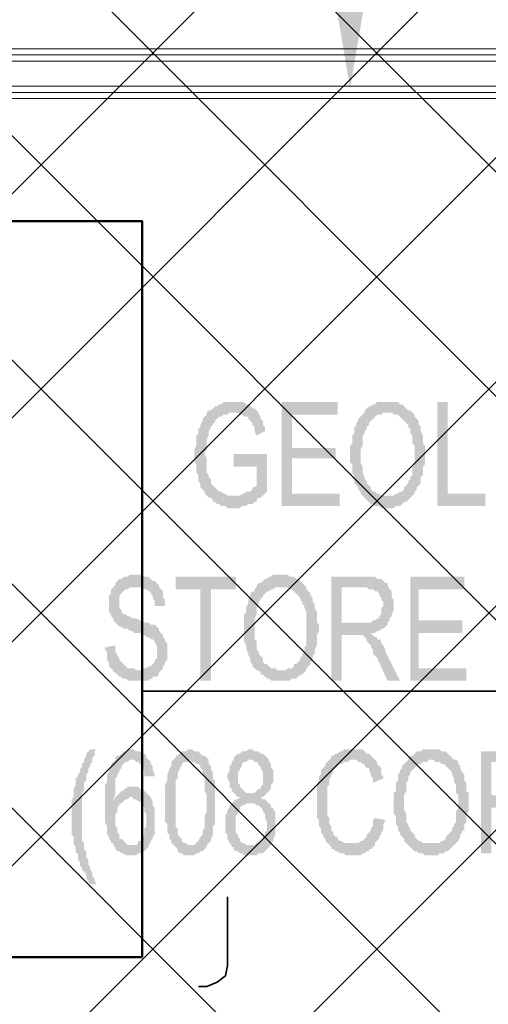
# Model space of a CAD drawing. Header units: millimetres. Extents: x 1.7 to 32.8, y 0.3 to 23.1.
# Tile 92 of 106: x 19.38 to 19.756, y 19.263 to 20.053. Entities that reach past the tile are written whole.
import ezdxf

# ---------------------------------------------------------------- set-up
doc = ezdxf.new("R2010")
doc.units = ezdxf.units.MM
doc.layers.add('PDF_Geometry', color=9, linetype='Continuous', true_color=0x808080)
doc.layers.add('PDF_Solid Fills', color=9, linetype='Continuous', true_color=0x808080)

msp = doc.modelspace()

# ---------------------------------------------------------------- hatches: boundary and pattern name
h = msp.add_hatch()
h.set_pattern_fill('ANSI37', color=256, scale=0.04)
h.paths.add_polyline_path([(7.73862, 22.70247), (12.39795, 22.70247), (12.39795, 20.28956), (20.64713, 20.28956), (20.64713, 18.61498), (17.64273, 18.61498), (17.64273, 12.78256), (14.76911, 12.78256), (14.76911, 18.5971), (7.70129, 18.5971)])
at = {"layer": 'PDF_Solid Fills', "transparency": 33554559}
for points in [[(19.5521, 19.74603), (19.54377, 19.74603), (19.5421, 19.74438), (19.54043, 19.74438), (19.53876, 19.74271), (19.53709, 19.74271), (19.53544, 19.74104), (19.53544, 19.74104), (19.53377, 19.73937), (19.5321, 19.73937), (19.53043, 19.7377), (19.53043, 19.73603), (19.52876, 19.73438), (19.52709, 19.73271), (19.52709, 19.73104), (19.52544, 19.7277), (19.52544, 19.72603), (19.52544, 19.72603), (19.52377, 19.72438), (19.52377, 19.72104), (19.5221, 19.71937), (19.5221, 19.71104), (19.52043, 19.7077), (19.52043, 19.69937), (19.5221, 19.69603), (19.5221, 19.68938), (19.52377, 19.6877), (19.52377, 19.68272), (19.52544, 19.68105), (19.52544, 19.67771), (19.52709, 19.67604), (19.52876, 19.67436), (19.52876, 19.67272), (19.53043, 19.67105), (19.5321, 19.66938), (19.5521, 19.67105), (19.54709, 19.67105), (19.54544, 19.67272), (19.54377, 19.67272), (19.5421, 19.67436), (19.54043, 19.67436), (19.53876, 19.67604), (19.53709, 19.67771), (19.53709, 19.67771), (19.53544, 19.67938), (19.53377, 19.68105), (19.53377, 19.68437), (19.5321, 19.68603), (19.5321, 19.6877), (19.53043, 19.68938), (19.53043, 19.70104), (19.52876, 19.70436), (19.52876, 19.70603), (19.53043, 19.7077), (19.53043, 19.71603), (19.5321, 19.71937), (19.5321, 19.72104), (19.5321, 19.72271), (19.53377, 19.72603), (19.53544, 19.7277), (19.53544, 19.72937), (19.53709, 19.72937), (19.53709, 19.73104), (19.53876, 19.73271), (19.54043, 19.73438), (19.5421, 19.73438), (19.54377, 19.73603), (19.54709, 19.73603), (19.54876, 19.7377), (19.5721, 19.7377), (19.57043, 19.73937), (19.56878, 19.74104), (19.56711, 19.74104), (19.56544, 19.74271), (19.56377, 19.74438), (19.5621, 19.74438), (19.56043, 19.74603), (19.55377, 19.74603)], [(19.63543, 19.74603), (19.59042, 19.74603), (19.59042, 19.66272), (19.6371, 19.66272), (19.6371, 19.67272), (19.59875, 19.67272), (19.59875, 19.70104), (19.63376, 19.70104), (19.63376, 19.70937), (19.59875, 19.70937), (19.59875, 19.73603), (19.63543, 19.73603)], [(19.67542, 19.74603), (19.66709, 19.74603), (19.66542, 19.74438), (19.66378, 19.74438), (19.66211, 19.74271), (19.66044, 19.74271), (19.65877, 19.74104), (19.6571, 19.73937), (19.6571, 19.7377), (19.67876, 19.7377), (19.68043, 19.73603), (19.68375, 19.73603), (19.68542, 19.73438), (19.68709, 19.73271), (19.68709, 19.73271), (19.68876, 19.73104), (19.69043, 19.72937), (19.6921, 19.7277), (19.6921, 19.72603), (19.69375, 19.72438), (19.69375, 19.72104), (19.69542, 19.71937), (19.69542, 19.71271), (19.69709, 19.71104), (19.69709, 19.69603), (19.69542, 19.69436), (19.69542, 19.6877), (19.69375, 19.68603), (19.69375, 19.68437), (19.6921, 19.68272), (19.6921, 19.68105), (19.69043, 19.67938), (19.69043, 19.67938), (19.68876, 19.67771), (19.68876, 19.67604), (19.68709, 19.67436), (19.68542, 19.67436), (19.68375, 19.67272), (19.6821, 19.67272), (19.68043, 19.67105), (19.67542, 19.67105), (19.69542, 19.67105), (19.69709, 19.67272), (19.69709, 19.67436), (19.69876, 19.67604), (19.69876, 19.67771), (19.70043, 19.67938), (19.7021, 19.68105), (19.7021, 19.68603), (19.70375, 19.6877), (19.70375, 19.69436), (19.70542, 19.69603), (19.70542, 19.71104), (19.70375, 19.71271), (19.70375, 19.71937), (19.7021, 19.72271), (19.7021, 19.72603), (19.7021, 19.72603), (19.70043, 19.7277), (19.70043, 19.73104), (19.69876, 19.73271), (19.69709, 19.73438), (19.69709, 19.73603), (19.69542, 19.7377), (19.69375, 19.73937), (19.6921, 19.73937), (19.69043, 19.74104), (19.69043, 19.74104), (19.68876, 19.74271), (19.68709, 19.74438), (19.68542, 19.74438), (19.68375, 19.74603), (19.67709, 19.74603)], [(19.72377, 19.74603), (19.71544, 19.74603), (19.71544, 19.66272), (19.75376, 19.66272), (19.75376, 19.67272), (19.72377, 19.67272)], [(19.5721, 19.7377), (19.5521, 19.7377), (19.55544, 19.7377), (19.55709, 19.73603), (19.55878, 19.73603), (19.56043, 19.73438), (19.56377, 19.73438), (19.56377, 19.73271), (19.56544, 19.73104), (19.56711, 19.72937), (19.56711, 19.7277), (19.56878, 19.72603), (19.56878, 19.72271), (19.57043, 19.71937), (19.57711, 19.72271), (19.57711, 19.72603), (19.57544, 19.7277), (19.57544, 19.73104), (19.57377, 19.73271), (19.57377, 19.73438), (19.5721, 19.73603), (19.5721, 19.73603)], [(19.6571, 19.7377), (19.65542, 19.73603), (19.65376, 19.73438), (19.65376, 19.73438), (19.65208, 19.73271), (19.65208, 19.73104), (19.65044, 19.72937), (19.65044, 19.7277), (19.64877, 19.72603), (19.64877, 19.72104), (19.6471, 19.71937), (19.6471, 19.71271), (19.64543, 19.71104), (19.64543, 19.70269), (19.64543, 19.6977), (19.6471, 19.69603), (19.6471, 19.68938), (19.64877, 19.68603), (19.64877, 19.68105), (19.65044, 19.67938), (19.65208, 19.67771), (19.65208, 19.67604), (19.65376, 19.67436), (19.65376, 19.67272), (19.65542, 19.67105), (19.6571, 19.66938), (19.65877, 19.66771), (19.66044, 19.66604), (19.66044, 19.66604), (19.66211, 19.66437), (19.66378, 19.66437), (19.66542, 19.66272), (19.66876, 19.66272), (19.67043, 19.66105), (19.68043, 19.66105), (19.6821, 19.66272), (19.68542, 19.66272), (19.68709, 19.66437), (19.68876, 19.66604), (19.69043, 19.66604), (19.6921, 19.66771), (19.69375, 19.66938), (19.69542, 19.67105), (19.67043, 19.67105), (19.66876, 19.67272), (19.66709, 19.67272), (19.66542, 19.67436), (19.66378, 19.67436), (19.66211, 19.67604), (19.66211, 19.67771), (19.66044, 19.67938), (19.66044, 19.67938), (19.65877, 19.68105), (19.65877, 19.68272), (19.6571, 19.68437), (19.6571, 19.68603), (19.65542, 19.68938), (19.65542, 19.69436), (19.65376, 19.6977), (19.65376, 19.7077), (19.65542, 19.71104), (19.65542, 19.71937), (19.6571, 19.72104), (19.6571, 19.72271), (19.65877, 19.72438), (19.65877, 19.72603), (19.66044, 19.7277), (19.66044, 19.72937), (19.66211, 19.73104), (19.66378, 19.73271), (19.66378, 19.73271), (19.66542, 19.73438), (19.66709, 19.73603), (19.67043, 19.73603), (19.6721, 19.7377), (19.67542, 19.7377)], [(19.57878, 19.70436), (19.5521, 19.70436), (19.5521, 19.69436), (19.57043, 19.69436), (19.57043, 19.67938), (19.57043, 19.67938), (19.56878, 19.67771), (19.56711, 19.67771), (19.56711, 19.67604), (19.56544, 19.67436), (19.5621, 19.67436), (19.56043, 19.67272), (19.55878, 19.67272), (19.55709, 19.67105), (19.5521, 19.67105), (19.5321, 19.66938), (19.53377, 19.66938), (19.53544, 19.66771), (19.53544, 19.66604), (19.53709, 19.66604), (19.53876, 19.66437), (19.54043, 19.66437), (19.5421, 19.66272), (19.54544, 19.66272), (19.54709, 19.66105), (19.55709, 19.66105), (19.55878, 19.66272), (19.5621, 19.66272), (19.56377, 19.66437), (19.56711, 19.66437), (19.56878, 19.66604), (19.57043, 19.66604), (19.57043, 19.66771), (19.5721, 19.66938), (19.57377, 19.66938), (19.57544, 19.67105), (19.57711, 19.67272), (19.57878, 19.67436)], [(19.47378, 19.60772), (19.46877, 19.60772), (19.4671, 19.60605), (19.46378, 19.60605), (19.46211, 19.60438), (19.46044, 19.60438), (19.45877, 19.6027), (19.4571, 19.60104), (19.4571, 19.59937), (19.45543, 19.59769), (19.45376, 19.59605), (19.45376, 19.59271), (19.45209, 19.59104), (19.45209, 19.57772), (19.45376, 19.57605), (19.45376, 19.57438), (19.45376, 19.57438), (19.45543, 19.57271), (19.45543, 19.57104), (19.4571, 19.56937), (19.45877, 19.56772), (19.46044, 19.56605), (19.46211, 19.56605), (19.46378, 19.56438), (19.4671, 19.56438), (19.46877, 19.56271), (19.47044, 19.56271), (19.47211, 19.56104), (19.4771, 19.56104), (19.47877, 19.55937), (19.48044, 19.55937), (19.48211, 19.55772), (19.48378, 19.55772), (19.48543, 19.55603), (19.4871, 19.55603), (19.48877, 19.55438), (19.48877, 19.55271), (19.48877, 19.55271), (19.49044, 19.55104), (19.49044, 19.54104), (19.48877, 19.53937), (19.48877, 19.5377), (19.4871, 19.53603), (19.48543, 19.53439), (19.48378, 19.53439), (19.48211, 19.53271), (19.47877, 19.53271), (19.4771, 19.53104), (19.45543, 19.53104), (19.45543, 19.52938), (19.4571, 19.52938), (19.45877, 19.5277), (19.46044, 19.52603), (19.46211, 19.52603), (19.46211, 19.52439), (19.46543, 19.52439), (19.4671, 19.52272), (19.48378, 19.52272), (19.48543, 19.52439), (19.4871, 19.52439), (19.4871, 19.52603), (19.49044, 19.52603), (19.49211, 19.5277), (19.49211, 19.52938), (19.49378, 19.53104), (19.49542, 19.53271), (19.49542, 19.53439), (19.49709, 19.53603), (19.49709, 19.5377), (19.49877, 19.53937), (19.49877, 19.55271), (19.49709, 19.55438), (19.49709, 19.55603), (19.49542, 19.55772), (19.49542, 19.55937), (19.49378, 19.56104), (19.49211, 19.56271), (19.49211, 19.56438), (19.49044, 19.56605), (19.48877, 19.56772), (19.48543, 19.56772), (19.48378, 19.56937), (19.48044, 19.56937), (19.47877, 19.57104), (19.4771, 19.57104), (19.47378, 19.57271), (19.47044, 19.57271), (19.46877, 19.57438), (19.4671, 19.57438), (19.46543, 19.57605), (19.46378, 19.57605), (19.46211, 19.57772), (19.46211, 19.57937), (19.46044, 19.58104), (19.46044, 19.58605), (19.46044, 19.59104), (19.46211, 19.59271), (19.46378, 19.59438), (19.46378, 19.59438), (19.46543, 19.59605), (19.4671, 19.59605), (19.46877, 19.59769), (19.49211, 19.59769), (19.49211, 19.59937), (19.49044, 19.60104), (19.48877, 19.6027), (19.4871, 19.6027), (19.48543, 19.60438), (19.48543, 19.60438), (19.48378, 19.60605), (19.48044, 19.60605), (19.47877, 19.60772), (19.47543, 19.60772)], [(19.55377, 19.60605), (19.50542, 19.60605), (19.50542, 19.59605), (19.52544, 19.59605), (19.52544, 19.52272), (19.53377, 19.52272), (19.53377, 19.59605), (19.55377, 19.59605)], [(19.59042, 19.60772), (19.58376, 19.60772), (19.58209, 19.60605), (19.58042, 19.60605), (19.57878, 19.60438), (19.57711, 19.60438), (19.57544, 19.6027), (19.57377, 19.60104), (19.5721, 19.60104), (19.57043, 19.59937), (19.59042, 19.59769), (19.59543, 19.59769), (19.5971, 19.59605), (19.59875, 19.59605), (19.60042, 19.59438), (19.60042, 19.59438), (19.60209, 19.59271), (19.60376, 19.59104), (19.60543, 19.58936), (19.60543, 19.58772), (19.6071, 19.58605), (19.6071, 19.58438), (19.60877, 19.58271), (19.60877, 19.58104), (19.61044, 19.57772), (19.61044, 19.55104), (19.60877, 19.54937), (19.60877, 19.54603), (19.6071, 19.54438), (19.6071, 19.54271), (19.60543, 19.54104), (19.60543, 19.53937), (19.60543, 19.53937), (19.60376, 19.5377), (19.60209, 19.53603), (19.60042, 19.53603), (19.60042, 19.53439), (19.59875, 19.53271), (19.59543, 19.53271), (19.59376, 19.53104), (19.59042, 19.53104), (19.61044, 19.53104), (19.61044, 19.53271), (19.61209, 19.53439), (19.61376, 19.53603), (19.61376, 19.5377), (19.61543, 19.53937), (19.61543, 19.54271), (19.61543, 19.54271), (19.6171, 19.54438), (19.6171, 19.5477), (19.61877, 19.55104), (19.61877, 19.55937), (19.62044, 19.56271), (19.62044, 19.56772), (19.61877, 19.56937), (19.61877, 19.57772), (19.6171, 19.58104), (19.6171, 19.58438), (19.61543, 19.58605), (19.61543, 19.58936), (19.61376, 19.59104), (19.61376, 19.59271), (19.61209, 19.59438), (19.61044, 19.59605), (19.61044, 19.59769), (19.60877, 19.59937), (19.6071, 19.60104), (19.60543, 19.6027), (19.60543, 19.6027), (19.60376, 19.60438), (19.60209, 19.60438), (19.60042, 19.60605), (19.5971, 19.60605), (19.59543, 19.60772), (19.59209, 19.60772)], [(19.6571, 19.60605), (19.63044, 19.60605), (19.63044, 19.52272), (19.63877, 19.52272), (19.63877, 19.55937), (19.64877, 19.55937), (19.66211, 19.56104), (19.66542, 19.56104), (19.66709, 19.56271), (19.66876, 19.56271), (19.67043, 19.56438), (19.6721, 19.56438), (19.67378, 19.56605), (19.67542, 19.56772), (19.67542, 19.56937), (19.63877, 19.56937), (19.63877, 19.59769), (19.65877, 19.59769), (19.67542, 19.59937), (19.67542, 19.60104), (19.67378, 19.60104), (19.6721, 19.6027), (19.67043, 19.60438), (19.66709, 19.60438), (19.66542, 19.60605), (19.66044, 19.60605)], [(19.73708, 19.60605), (19.69375, 19.60605), (19.69375, 19.52272), (19.73876, 19.52272), (19.73876, 19.53271), (19.70043, 19.53271), (19.70043, 19.56104), (19.73544, 19.56104), (19.73544, 19.57104), (19.70043, 19.57104), (19.70043, 19.59605), (19.73708, 19.59605)], [(19.57043, 19.59937), (19.57043, 19.59769), (19.56878, 19.59605), (19.56878, 19.59438), (19.56711, 19.59438), (19.56544, 19.59271), (19.56544, 19.58936), (19.56377, 19.58772), (19.56377, 19.58438), (19.5621, 19.58271), (19.5621, 19.57772), (19.56043, 19.57605), (19.56043, 19.55438), (19.5621, 19.55104), (19.5621, 19.5477), (19.56377, 19.54438), (19.56377, 19.54271), (19.56377, 19.54271), (19.56544, 19.54104), (19.56544, 19.5377), (19.56711, 19.53603), (19.56711, 19.53439), (19.56878, 19.53271), (19.57043, 19.53104), (19.5721, 19.53104), (19.57377, 19.52938), (19.57377, 19.5277), (19.57544, 19.5277), (19.57711, 19.52603), (19.57878, 19.52439), (19.58042, 19.52439), (19.58209, 19.52272), (19.5971, 19.52272), (19.59875, 19.52439), (19.60209, 19.52439), (19.60376, 19.52603), (19.60543, 19.5277), (19.6071, 19.5277), (19.60877, 19.52938), (19.61044, 19.53104), (19.5871, 19.53104), (19.58543, 19.53271), (19.58209, 19.53271), (19.58042, 19.53439), (19.57878, 19.53603), (19.57711, 19.53603), (19.57544, 19.5377), (19.57544, 19.54104), (19.57377, 19.54271), (19.5721, 19.54438), (19.5721, 19.54603), (19.57043, 19.5477), (19.57043, 19.55438), (19.56878, 19.55603), (19.56878, 19.57271), (19.57043, 19.57605), (19.57043, 19.58271), (19.5721, 19.58438), (19.5721, 19.58605), (19.57377, 19.58772), (19.57377, 19.58936), (19.57544, 19.58936), (19.57544, 19.59104), (19.57711, 19.59271), (19.57878, 19.59438), (19.58042, 19.59438), (19.58209, 19.59605), (19.58376, 19.59605), (19.58543, 19.59769), (19.59042, 19.59769)], [(19.67542, 19.59937), (19.65877, 19.59769), (19.65877, 19.59769), (19.66044, 19.59605), (19.66378, 19.59605), (19.66542, 19.59438), (19.66709, 19.59438), (19.66876, 19.59271), (19.66876, 19.59104), (19.67043, 19.58936), (19.67043, 19.58772), (19.6721, 19.58605), (19.6721, 19.58271), (19.6721, 19.58271), (19.67043, 19.58104), (19.67043, 19.57605), (19.66876, 19.57438), (19.66876, 19.57271), (19.66709, 19.57271), (19.66542, 19.57104), (19.66378, 19.57104), (19.66211, 19.56937), (19.63877, 19.56937), (19.67542, 19.56937), (19.67709, 19.57104), (19.67709, 19.57271), (19.67876, 19.57438), (19.67876, 19.57605), (19.68043, 19.57937), (19.68043, 19.58772), (19.67876, 19.58936), (19.67876, 19.59438), (19.67709, 19.59605), (19.67709, 19.59605)], [(19.49211, 19.59769), (19.47378, 19.59769), (19.47877, 19.59769), (19.48044, 19.59605), (19.48211, 19.59605), (19.48378, 19.59438), (19.48543, 19.59438), (19.48543, 19.59271), (19.4871, 19.59104), (19.4871, 19.58936), (19.48877, 19.58605), (19.48877, 19.58271), (19.49709, 19.58271), (19.49709, 19.58772), (19.49542, 19.58936), (19.49542, 19.59438), (19.49378, 19.59605), (19.49378, 19.59605)], [(19.66211, 19.56104), (19.64877, 19.55937), (19.65542, 19.55937), (19.6571, 19.55772), (19.6571, 19.55772), (19.65877, 19.55603), (19.65877, 19.55438), (19.66044, 19.55271), (19.66211, 19.55104), (19.66211, 19.54937), (19.66378, 19.5477), (19.66378, 19.54438), (19.66542, 19.54271), (19.66709, 19.54104), (19.67542, 19.52272), (19.68542, 19.52272), (19.67378, 19.54603), (19.67378, 19.5477), (19.6721, 19.55104), (19.67043, 19.55271), (19.67043, 19.55438), (19.66876, 19.55603), (19.66709, 19.55603), (19.66709, 19.55772), (19.66542, 19.55772), (19.66378, 19.55937)], [(19.4571, 19.55104), (19.44877, 19.54937), (19.44877, 19.5477), (19.45044, 19.54603), (19.45044, 19.53937), (19.45209, 19.5377), (19.45209, 19.53439), (19.45376, 19.53271), (19.45543, 19.53104), (19.47543, 19.53104), (19.47378, 19.53104), (19.47211, 19.53271), (19.4671, 19.53271), (19.46543, 19.53439), (19.46543, 19.53439), (19.46378, 19.53603), (19.46211, 19.5377), (19.46044, 19.53937), (19.46044, 19.54104), (19.45877, 19.54271), (19.45877, 19.54438), (19.4571, 19.54603), (19.4571, 19.5477)], [(19.44209, 19.46771), (19.4371, 19.46771), (19.43543, 19.46604), (19.43376, 19.46437), (19.43376, 19.46272), (19.43209, 19.45938), (19.43209, 19.45771), (19.43044, 19.45604), (19.43044, 19.45437), (19.42877, 19.45103), (19.42877, 19.44939), (19.4271, 19.44771), (19.4271, 19.44604), (19.42543, 19.44438), (19.42543, 19.43939), (19.42543, 19.43939), (19.42376, 19.43605), (19.42376, 19.42939), (19.42212, 19.42772), (19.42212, 19.41438), (19.42212, 19.39937), (19.42376, 19.39772), (19.42376, 19.39104), (19.42543, 19.38937), (19.42543, 19.38438), (19.4271, 19.38438), (19.4271, 19.37937), (19.42877, 19.37772), (19.42877, 19.37438), (19.43044, 19.37271), (19.43044, 19.37104), (19.43209, 19.36937), (19.43376, 19.36773), (19.43376, 19.36438), (19.43543, 19.36271), (19.43543, 19.36105), (19.4371, 19.3594), (19.44209, 19.3594), (19.44044, 19.36271), (19.44044, 19.36438), (19.43877, 19.36606), (19.43877, 19.36937), (19.4371, 19.37104), (19.4371, 19.37271), (19.43543, 19.37605), (19.43543, 19.37937), (19.43376, 19.38104), (19.43376, 19.38605), (19.43209, 19.38772), (19.43209, 19.39271), (19.43044, 19.39438), (19.43044, 19.41438), (19.43044, 19.43271), (19.43209, 19.43437), (19.43209, 19.44103), (19.43376, 19.4427), (19.43376, 19.44771), (19.43543, 19.44939), (19.43543, 19.45103), (19.43543, 19.4527), (19.4371, 19.45437), (19.4371, 19.45604), (19.43877, 19.45771), (19.43877, 19.46105), (19.44044, 19.46272), (19.44044, 19.46604)], [(19.47044, 19.46771), (19.46877, 19.46771), (19.4671, 19.46604), (19.46378, 19.46604), (19.46211, 19.46437), (19.46044, 19.46272), (19.45877, 19.46272), (19.4571, 19.46105), (19.4571, 19.45938), (19.47211, 19.45938), (19.47378, 19.45771), (19.47543, 19.45771), (19.4771, 19.45604), (19.47877, 19.45437), (19.47877, 19.4527), (19.48044, 19.45103), (19.48044, 19.44604), (19.48877, 19.44604), (19.48877, 19.44771), (19.4871, 19.45103), (19.4871, 19.45437), (19.48543, 19.45604), (19.48543, 19.45771), (19.48378, 19.45938), (19.48211, 19.46105), (19.48211, 19.46272), (19.48044, 19.46437), (19.47877, 19.46437), (19.4771, 19.46604), (19.47378, 19.46604), (19.47211, 19.46771)], [(19.51711, 19.46771), (19.51544, 19.46771), (19.51377, 19.46604), (19.51043, 19.46604), (19.50876, 19.46437), (19.50712, 19.46272), (19.50542, 19.46272), (19.50542, 19.46105), (19.50542, 19.46105), (19.50375, 19.45938), (19.51711, 19.45938), (19.51876, 19.45771), (19.52043, 19.45771), (19.5221, 19.45604), (19.52377, 19.45604), (19.52544, 19.45437), (19.52544, 19.4527), (19.52709, 19.45103), (19.52709, 19.44771), (19.52876, 19.44604), (19.52876, 19.43437), (19.53043, 19.43106), (19.53043, 19.42438), (19.53043, 19.41772), (19.52876, 19.41438), (19.52876, 19.40438), (19.52709, 19.40271), (19.52709, 19.39937), (19.52544, 19.39772), (19.52544, 19.39772), (19.52377, 19.39438), (19.52377, 19.39438), (19.5221, 19.39271), (19.52043, 19.39104), (19.50375, 19.39104), (19.50542, 19.38937), (19.50712, 19.38772), (19.50712, 19.38605), (19.50876, 19.38438), (19.51043, 19.38438), (19.5121, 19.38271), (19.52043, 19.38271), (19.5221, 19.38438), (19.52377, 19.38438), (19.52544, 19.38605), (19.52709, 19.38605), (19.52876, 19.38772), (19.52876, 19.38772), (19.53043, 19.38937), (19.53043, 19.39104), (19.5321, 19.39271), (19.53377, 19.39438), (19.53377, 19.39605), (19.53544, 19.39937), (19.53544, 19.40605), (19.53709, 19.40772), (19.53709, 19.4427), (19.53544, 19.44438), (19.53544, 19.44939), (19.53377, 19.45103), (19.53377, 19.45437), (19.5321, 19.45604), (19.5321, 19.45938), (19.53043, 19.46105), (19.52876, 19.46272), (19.52709, 19.46272), (19.52544, 19.46437), (19.52544, 19.46437), (19.52377, 19.46604), (19.52043, 19.46604), (19.51876, 19.46771)], [(19.56544, 19.46771), (19.56377, 19.46771), (19.5621, 19.46604), (19.55878, 19.46604), (19.55709, 19.46437), (19.55544, 19.46437), (19.55377, 19.46272), (19.5521, 19.46105), (19.5521, 19.45938), (19.55043, 19.45771), (19.55043, 19.45604), (19.54876, 19.45437), (19.54876, 19.45103), (19.54709, 19.44771), (19.54709, 19.44438), (19.54876, 19.44103), (19.54876, 19.43772), (19.55043, 19.43605), (19.55043, 19.43437), (19.5521, 19.43271), (19.55377, 19.43106), (19.55544, 19.42939), (19.55709, 19.42939), (19.55544, 19.42772), (19.55377, 19.42772), (19.5521, 19.42605), (19.55043, 19.42438), (19.54876, 19.42271), (19.54876, 19.42106), (19.54876, 19.42106), (19.54709, 19.41939), (19.54709, 19.41772), (19.54544, 19.41438), (19.54544, 19.40104), (19.54709, 19.39937), (19.54709, 19.39605), (19.54876, 19.39271), (19.55043, 19.39104), (19.55043, 19.38937), (19.56544, 19.39104), (19.5621, 19.39104), (19.56043, 19.39271), (19.55878, 19.39271), (19.55709, 19.39438), (19.55709, 19.39605), (19.55544, 19.39772), (19.55544, 19.39937), (19.55377, 19.40104), (19.55377, 19.41438), (19.55544, 19.41605), (19.55544, 19.41772), (19.55709, 19.41939), (19.55709, 19.42106), (19.55878, 19.42271), (19.56043, 19.42271), (19.5621, 19.42438), (19.58042, 19.42438), (19.57878, 19.42605), (19.57711, 19.42772), (19.57544, 19.42772), (19.57377, 19.42939), (19.57544, 19.42939), (19.57711, 19.43106), (19.57878, 19.43271), (19.5621, 19.43271), (19.56043, 19.43437), (19.56043, 19.43437), (19.55878, 19.43605), (19.55709, 19.43772), (19.55709, 19.43939), (19.55544, 19.44103), (19.55544, 19.44939), (19.55709, 19.45103), (19.55709, 19.4527), (19.55878, 19.45437), (19.55878, 19.45604), (19.56043, 19.45771), (19.5621, 19.45771), (19.56377, 19.45938), (19.58042, 19.45938), (19.57878, 19.46105), (19.57878, 19.46105), (19.57711, 19.46272), (19.57544, 19.46437), (19.57377, 19.46437), (19.5721, 19.46604), (19.56878, 19.46604), (19.56711, 19.46771)], [(19.6471, 19.46771), (19.64044, 19.46771), (19.63877, 19.46604), (19.6371, 19.46604), (19.63543, 19.46437), (19.63376, 19.46437), (19.63209, 19.46272), (19.63044, 19.46272), (19.63044, 19.46105), (19.62877, 19.45938), (19.6271, 19.45771), (19.62543, 19.45604), (19.62543, 19.45437), (19.62376, 19.4527), (19.62209, 19.45103), (19.62209, 19.44771), (19.62044, 19.44604), (19.62044, 19.4427), (19.61877, 19.43939), (19.61877, 19.41271), (19.62044, 19.41106), (19.62044, 19.40605), (19.62209, 19.40438), (19.62209, 19.40104), (19.62376, 19.39937), (19.62376, 19.39772), (19.62543, 19.39605), (19.62543, 19.39438), (19.6271, 19.39271), (19.62877, 19.39104), (19.6471, 19.39271), (19.64044, 19.39271), (19.63877, 19.39438), (19.6371, 19.39438), (19.63543, 19.39605), (19.63543, 19.39772), (19.63376, 19.39772), (19.63209, 19.39937), (19.63209, 19.40104), (19.63044, 19.40271), (19.63044, 19.40605), (19.62877, 19.40772), (19.62877, 19.41271), (19.6271, 19.41438), (19.6271, 19.42605), (19.6271, 19.43772), (19.62877, 19.43939), (19.62877, 19.44438), (19.63044, 19.44604), (19.63044, 19.44771), (19.63209, 19.44939), (19.63209, 19.45103), (19.63376, 19.4527), (19.63543, 19.45437), (19.63543, 19.45437), (19.6371, 19.45604), (19.63877, 19.45604), (19.64044, 19.45771), (19.64376, 19.45771), (19.64543, 19.45938), (19.66542, 19.45938), (19.66378, 19.46105), (19.66378, 19.46105), (19.66211, 19.46272), (19.66044, 19.46437), (19.65877, 19.46437), (19.6571, 19.46604), (19.6571, 19.46604), (19.65542, 19.46771), (19.64877, 19.46771)], [(19.71043, 19.46771), (19.70375, 19.46771), (19.7021, 19.46604), (19.69876, 19.46604), (19.69709, 19.46437), (19.69542, 19.46272), (19.69375, 19.46272), (19.6921, 19.46105), (19.6921, 19.45938), (19.7121, 19.45938), (19.71377, 19.45771), (19.71709, 19.45771), (19.71876, 19.45604), (19.72043, 19.45604), (19.7221, 19.45437), (19.7221, 19.45437), (19.72377, 19.4527), (19.72544, 19.45103), (19.72709, 19.44939), (19.72709, 19.44771), (19.72876, 19.44438), (19.72876, 19.44103), (19.73043, 19.43939), (19.73043, 19.43271), (19.7321, 19.43106), (19.7321, 19.42106), (19.73043, 19.41772), (19.73043, 19.40939), (19.72876, 19.40772), (19.72876, 19.40605), (19.72709, 19.40438), (19.72709, 19.40271), (19.72544, 19.40104), (19.72544, 19.40104), (19.72377, 19.39937), (19.7221, 19.39772), (19.7221, 19.39605), (19.72043, 19.39438), (19.71876, 19.39438), (19.71709, 19.39271), (19.71043, 19.39271), (19.73043, 19.39271), (19.7321, 19.39438), (19.73377, 19.39772), (19.73377, 19.39937), (19.73544, 19.40104), (19.73544, 19.40271), (19.73708, 19.40271), (19.73708, 19.40772), (19.73876, 19.40939), (19.73876, 19.41605), (19.74042, 19.41772), (19.74042, 19.43271), (19.73876, 19.43437), (19.73876, 19.44103), (19.73708, 19.4427), (19.73708, 19.44771), (19.73708, 19.44771), (19.73544, 19.44939), (19.73377, 19.4527), (19.73377, 19.45437), (19.7321, 19.45604), (19.7321, 19.45771), (19.73043, 19.45938), (19.72876, 19.45938), (19.72709, 19.46105), (19.72544, 19.46272), (19.72544, 19.46272), (19.72377, 19.46437), (19.7221, 19.46604), (19.71876, 19.46604), (19.71709, 19.46771), (19.7121, 19.46771)], [(19.77875, 19.46604), (19.75042, 19.46604), (19.75042, 19.38438), (19.75875, 19.38438), (19.75875, 19.42106), (19.78209, 19.42106), (19.78376, 19.42271), (19.7871, 19.42271), (19.78875, 19.42438), (19.79042, 19.42438), (19.79209, 19.42605), (19.79376, 19.42605), (19.79543, 19.42772), (19.79543, 19.42939), (19.7971, 19.42939), (19.75875, 19.43106), (19.75875, 19.45771), (19.77875, 19.45771), (19.79543, 19.45938), (19.79543, 19.46105), (19.79376, 19.46272), (19.79209, 19.46437), (19.79042, 19.46437), (19.78875, 19.46604), (19.78042, 19.46604)], [(19.4571, 19.45938), (19.45543, 19.45771), (19.45543, 19.45771), (19.45376, 19.45604), (19.45376, 19.4527), (19.45209, 19.45103), (19.45209, 19.44939), (19.45044, 19.44771), (19.45044, 19.44103), (19.44877, 19.43939), (19.44877, 19.42271), (19.44877, 19.40939), (19.45044, 19.40605), (19.45044, 19.39937), (19.45209, 19.39772), (19.45209, 19.39605), (19.45376, 19.39438), (19.45376, 19.39271), (19.45543, 19.39271), (19.45543, 19.39104), (19.4571, 19.38937), (19.4571, 19.38772), (19.45877, 19.38605), (19.46044, 19.38605), (19.46211, 19.38438), (19.46378, 19.38438), (19.46543, 19.38271), (19.47378, 19.38271), (19.47543, 19.38438), (19.47877, 19.38438), (19.48044, 19.38605), (19.48044, 19.38605), (19.48211, 19.38772), (19.48378, 19.38937), (19.48378, 19.39104), (19.4671, 19.39104), (19.46543, 19.39271), (19.46378, 19.39438), (19.46378, 19.39438), (19.46211, 19.39605), (19.46044, 19.39605), (19.46044, 19.39937), (19.45877, 19.40104), (19.45877, 19.40438), (19.4571, 19.40605), (19.4571, 19.41106), (19.4571, 19.41605), (19.45877, 19.41772), (19.45877, 19.42106), (19.46044, 19.42271), (19.46044, 19.42438), (19.46211, 19.42438), (19.46378, 19.42605), (19.45543, 19.42605), (19.45543, 19.42772), (19.4571, 19.43106), (19.4571, 19.44438), (19.45877, 19.44604), (19.45877, 19.44771), (19.46044, 19.44939), (19.46044, 19.45103), (19.46211, 19.4527), (19.46211, 19.45437), (19.46378, 19.45604), (19.46543, 19.45771), (19.4671, 19.45771), (19.46877, 19.45938), (19.47044, 19.45938)], [(19.50375, 19.45938), (19.50211, 19.45771), (19.50211, 19.45437), (19.50043, 19.4527), (19.50043, 19.45103), (19.49877, 19.44771), (19.49877, 19.4427), (19.49709, 19.43939), (19.49709, 19.40939), (19.49877, 19.40772), (19.49877, 19.40104), (19.50043, 19.39937), (19.50043, 19.39605), (19.50211, 19.39438), (19.50211, 19.39271), (19.50375, 19.39104), (19.51711, 19.39104), (19.51544, 19.39104), (19.51377, 19.39271), (19.5121, 19.39271), (19.51043, 19.39438), (19.51043, 19.39605), (19.50876, 19.39772), (19.50876, 19.39772), (19.50712, 19.39937), (19.50712, 19.40438), (19.50542, 19.40605), (19.50542, 19.4427), (19.50712, 19.44438), (19.50712, 19.44939), (19.50876, 19.45103), (19.50876, 19.4527), (19.51043, 19.45437), (19.51043, 19.45604), (19.5121, 19.45771), (19.51544, 19.45771), (19.51711, 19.45938)], [(19.58042, 19.45938), (19.56544, 19.45938), (19.56711, 19.45938), (19.56878, 19.45771), (19.57043, 19.45771), (19.5721, 19.45604), (19.5721, 19.45437), (19.57377, 19.45437), (19.57377, 19.4527), (19.57544, 19.44939), (19.57544, 19.43939), (19.57377, 19.43772), (19.57377, 19.43605), (19.5721, 19.43605), (19.57043, 19.43437), (19.56878, 19.43271), (19.56544, 19.43271), (19.57878, 19.43271), (19.58042, 19.43437), (19.58209, 19.43605), (19.58209, 19.43939), (19.58376, 19.44103), (19.58376, 19.45103), (19.58209, 19.4527), (19.58209, 19.45604), (19.58042, 19.45771)], [(19.66542, 19.45938), (19.6471, 19.45938), (19.65044, 19.45938), (19.65208, 19.45771), (19.65376, 19.45771), (19.65542, 19.45604), (19.6571, 19.45604), (19.6571, 19.45437), (19.65877, 19.4527), (19.66044, 19.4527), (19.66044, 19.45103), (19.66211, 19.44771), (19.66211, 19.44604), (19.66378, 19.44438), (19.66378, 19.44103), (19.6721, 19.44438), (19.6721, 19.44604), (19.67043, 19.44771), (19.67043, 19.4527), (19.66876, 19.45437), (19.66709, 19.45604), (19.66709, 19.45771)], [(19.6921, 19.45938), (19.69043, 19.45771), (19.68876, 19.45604), (19.68876, 19.45604), (19.68709, 19.45437), (19.68709, 19.4527), (19.68542, 19.45103), (19.68542, 19.44939), (19.68375, 19.44771), (19.68375, 19.4427), (19.6821, 19.44103), (19.6821, 19.43437), (19.68043, 19.43271), (19.68043, 19.42438), (19.68043, 19.41605), (19.6821, 19.41438), (19.6821, 19.40772), (19.68375, 19.40605), (19.68375, 19.40271), (19.68542, 19.40104), (19.68542, 19.39937), (19.68709, 19.39772), (19.68876, 19.39605), (19.68876, 19.39438), (19.69043, 19.39271), (19.6921, 19.39104), (19.69375, 19.38937), (19.69542, 19.38772), (19.69542, 19.38772), (19.69709, 19.38605), (19.69876, 19.38605), (19.70043, 19.38438), (19.70375, 19.38438), (19.70542, 19.38271), (19.71544, 19.38271), (19.71709, 19.38438), (19.72043, 19.38438), (19.7221, 19.38605), (19.72377, 19.38605), (19.72544, 19.38772), (19.72544, 19.38772), (19.72709, 19.38937), (19.72876, 19.39104), (19.73043, 19.39271), (19.70375, 19.39271), (19.7021, 19.39438), (19.70043, 19.39438), (19.69876, 19.39605), (19.69709, 19.39772), (19.69709, 19.39937), (19.69542, 19.40104), (19.69542, 19.40104), (19.69375, 19.40271), (19.69375, 19.40438), (19.6921, 19.40605), (19.6921, 19.40772), (19.69043, 19.40939), (19.69043, 19.41605), (19.68876, 19.41939), (19.68876, 19.43106), (19.69043, 19.43437), (19.69043, 19.44103), (19.6921, 19.4427), (19.6921, 19.44604), (19.69375, 19.44771), (19.69375, 19.44939), (19.69542, 19.45103), (19.69709, 19.4527), (19.69709, 19.4527), (19.69876, 19.45437), (19.70043, 19.45604), (19.7021, 19.45604), (19.70375, 19.45771), (19.70709, 19.45771), (19.70876, 19.45938), (19.71043, 19.45938)], [(19.47044, 19.43772), (19.4671, 19.43772), (19.46543, 19.43605), (19.46378, 19.43605), (19.46378, 19.43437), (19.46211, 19.43437), (19.46044, 19.43271), (19.46044, 19.43271), (19.45877, 19.43106), (19.4571, 19.42939), (19.45543, 19.42605), (19.46378, 19.42605), (19.46543, 19.42772), (19.4671, 19.42772), (19.46877, 19.42939), (19.47044, 19.42939), (19.48378, 19.43106), (19.48378, 19.43106), (19.48211, 19.43271), (19.48044, 19.43437), (19.47877, 19.43605), (19.4771, 19.43605), (19.47543, 19.43772), (19.47378, 19.43772)], [(19.48378, 19.43106), (19.47044, 19.42939), (19.47044, 19.42939), (19.47211, 19.42772), (19.47378, 19.42772), (19.47543, 19.42605), (19.4771, 19.42605), (19.47877, 19.42438), (19.47877, 19.42271), (19.48044, 19.42106), (19.48044, 19.41772), (19.48211, 19.41605), (19.48211, 19.40605), (19.48044, 19.40438), (19.48044, 19.39937), (19.47877, 19.39772), (19.47877, 19.39605), (19.4771, 19.39438), (19.47543, 19.39438), (19.47543, 19.39271), (19.47378, 19.39104), (19.47044, 19.39104), (19.48378, 19.39104), (19.48543, 19.39271), (19.48543, 19.39438), (19.4871, 19.39605), (19.4871, 19.39772), (19.48877, 19.39937), (19.48877, 19.41106), (19.48877, 19.42106), (19.4871, 19.42271), (19.4871, 19.42605), (19.48543, 19.42939)], [(19.58042, 19.42438), (19.56544, 19.42438), (19.56878, 19.42438), (19.57043, 19.42271), (19.5721, 19.42271), (19.57377, 19.42106), (19.57544, 19.41939), (19.57544, 19.41772), (19.57711, 19.41605), (19.57711, 19.41271), (19.57878, 19.40939), (19.57878, 19.40271), (19.57711, 19.40104), (19.57711, 19.39937), (19.57544, 19.39772), (19.57544, 19.39605), (19.57377, 19.39438), (19.5721, 19.39271), (19.57043, 19.39271), (19.56878, 19.39104), (19.56544, 19.39104), (19.55043, 19.38937), (19.5521, 19.38937), (19.5521, 19.38772), (19.55377, 19.38605), (19.55544, 19.38605), (19.55709, 19.38438), (19.55878, 19.38438), (19.56043, 19.38271), (19.57043, 19.38271), (19.5721, 19.38438), (19.57544, 19.38438), (19.57711, 19.38605), (19.57878, 19.38772), (19.57878, 19.38772), (19.58042, 19.38937), (19.58209, 19.39104), (19.58209, 19.39271), (19.58376, 19.39438), (19.58376, 19.39605), (19.58543, 19.39937), (19.58543, 19.40772), (19.58543, 19.41772), (19.58376, 19.41939), (19.58376, 19.42106), (19.58209, 19.42106), (19.58209, 19.42271)], [(19.66542, 19.41271), (19.66542, 19.41271), (19.66378, 19.41106), (19.66378, 19.40605), (19.66211, 19.40438), (19.66211, 19.40271), (19.66044, 19.40104), (19.65877, 19.39937), (19.65877, 19.39772), (19.6571, 19.39605), (19.6571, 19.39605), (19.65542, 19.39438), (19.65376, 19.39438), (19.65208, 19.39271), (19.6471, 19.39271), (19.62877, 19.39104), (19.63044, 19.38937), (19.63044, 19.38772), (19.63209, 19.38772), (19.63376, 19.38605), (19.63543, 19.38605), (19.6371, 19.38438), (19.64044, 19.38438), (19.64209, 19.38271), (19.65376, 19.38271), (19.65542, 19.38438), (19.6571, 19.38438), (19.65877, 19.38605), (19.66044, 19.38605), (19.66044, 19.38772), (19.66211, 19.38772), (19.66378, 19.38937), (19.66542, 19.39104), (19.66542, 19.39271), (19.66709, 19.39438), (19.66876, 19.39605), (19.66876, 19.39772), (19.67043, 19.39937), (19.67043, 19.40104), (19.6721, 19.40271), (19.6721, 19.40772), (19.67378, 19.41106)]]:
    msp.add_hatch(color=256, dxfattribs=at).paths.add_polyline_path(points)

# ---------------------------------------------------------------- linework, layer by layer
at = {"layer": 'PDF_Geometry', "lineweight": 18}
for points in [[(19.06546, 18.7244), (19.06546, 19.39937), (19.10379, 19.39937), (19.10379, 18.74939), (20.48206, 18.74939), (20.48206, 19.98936), (19.06546, 19.98936), (19.06546, 20.02935), (20.52208, 20.02935), (20.52208, 18.7244)], [(20.51707, 18.7244), (20.51707, 20.02436), (19.06546, 20.02436)], [(20.51206, 18.7244), (20.51206, 20.01938), (19.06546, 20.01938)], [(19.09543, 19.39937), (19.09543, 18.73939), (20.49206, 18.73939), (20.49206, 19.99936), (19.06546, 19.99936)], [(19.09877, 19.39937), (19.09877, 18.7444), (20.48707, 18.7444), (20.48707, 19.99437), (19.06546, 19.99437)]]:
    msp.add_lwpolyline(points, dxfattribs=at)
at = {"layer": 'PDF_Geometry', "color": 3, "lineweight": 50}
msp.add_lwpolyline([(19.47877, 19.30105), (19.47877, 19.89104), (19.36044, 19.89104), (19.36044, 19.30105)], close=True, dxfattribs=at)
at = {"layer": 'PDF_Geometry', "color": 7, "lineweight": 35}
for points in [[(19.47877, 19.51439), (20.06876, 19.51439)], [(19.52377, 19.27772), (19.53043, 19.27772), (19.53876, 19.28106), (19.54544, 19.28604), (19.54709, 19.29437), (19.54709, 19.34938)]]:
    msp.add_lwpolyline(points, dxfattribs=at)
at = {"layer": 'PDF_Solid Fills', "color": 7, "lineweight": 35, "transparency": 33554559}
msp.add_solid([(19.65877, 20.07603), (19.64543, 19.99768), (19.63209, 20.07603)], dxfattribs=at)

doc.saveas('drawing.dxf')
